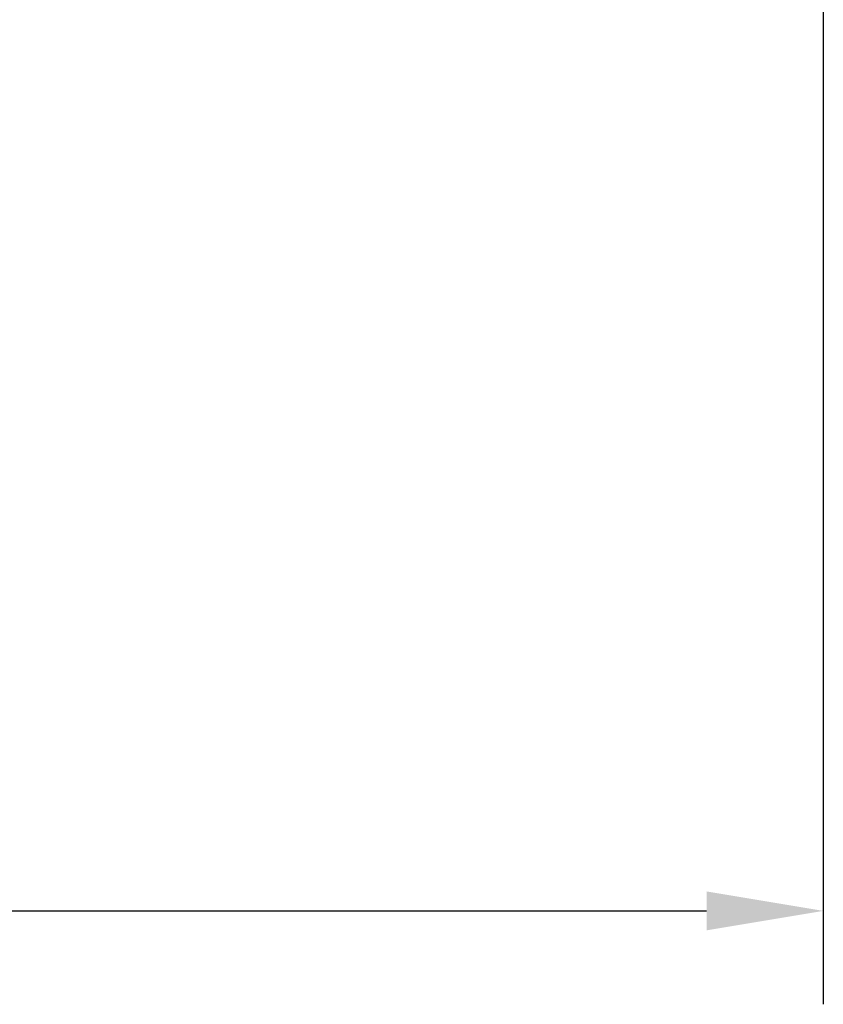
# Model space of a CAD drawing. Header units: millimetres. Extents: x 5 to 589, y 5 to 415.
# Tile 34 of 256: x 246 to 263, y 184 to 206. Entities that reach past the tile are written whole.
import ezdxf

# ---------------------------------------------------------------- set-up
doc = ezdxf.new("R2010")
doc.units = ezdxf.units.MM
doc.layers.add('Bemaßung (ISO)', color=7, linetype='Continuous', lineweight=25)
doc.styles.add('Notiztext (ISO)', font='isocpeur.ttf')
doc.dimstyles.new('Standard (ISO)', dxfattribs={"dimtxt": 3.5, "dimasz": 2.5, "dimexe": 2, "dimexo": 0, "dimgap": 0.762, "dimtad": 1, "dimtoh": 1, "dimdec": 8, "dimdsep": 46, "dimtxsty": 'Notiztext (ISO)', "dimcen": 0.09, "dimdle": 10, "dimclrd": 256, "dimclre": 256, "dimclrt": 256, "dimadec": 6, "dimazin": 2, "dimtfac": 0.514286, "dimtdec": 3, "dimtmove": 0, "dimatfit": 3, "dimfxl": 1, "dimtolj": 1, "dimlwd": -1, "dimlwe": -1, "dimarcsym": 0})

# ---------------------------------------------------------------- blocks, each defined once
blk = doc.blocks.new('*D13')
at = {"layer": 'Bemaßung (ISO)', "transparency": 16777216}
for p, q in [((262.973, 216.354), (262.973, 184.496)), ((201.473, 215.854), (201.473, 184.496)), ((203.973, 186.496), (260.473, 186.496))]:
    blk.add_line(p, q, dxfattribs=at)
for points in [[(203.973, 186.913), (203.973, 186.079), (201.473, 186.496)], [(260.473, 186.913), (260.473, 186.079), (262.973, 186.496)]]:
    blk.add_solid(points, dxfattribs=at)
at = {"layer": 'Defpoints', "color": 0, "transparency": 16777216}
for p in [(262.973, 216.354), (201.473, 215.854), (262.973, 186.496)]:
    blk.add_point(p, dxfattribs=at)
at = {"layer": 'Bemaßung (ISO)', "transparency": 16777216, "insert": (228.723, 190.758), "char_height": 3.5, "attachment_point": 1, "style": 'Notiztext (ISO)'}
blk.add_mtext('\\A1;61.5', dxfattribs=at)

msp = doc.modelspace()

# ---------------------------------------------------------------- dimensions: what is measured, and where the dimension line sits
at = {"layer": 'Bemaßung (ISO)'}
dim = msp.add_linear_dim(base=(262.9734117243, 186.4961135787), p1=(201.4734117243, 215.8541025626), p2=(262.9734117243, 216.3541025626), angle=180, dimstyle='Standard (ISO)', override={"dimgap": 0.762, "dimtoh": 0, "dimdec": 8, "dimtol": 0, "dimlim": 0, "dimtp": 0, "dimtm": 0, "dimtdec": 3, "dimtofl": 0, "dimatfit": 1}, dxfattribs=at)
dim.commit()
dim.dimension.update_dxf_attribs({"geometry": '*D13', "text_midpoint": (232.2234117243, 186.4961135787), "dimtype": 160})

doc.saveas('drawing.dxf')
